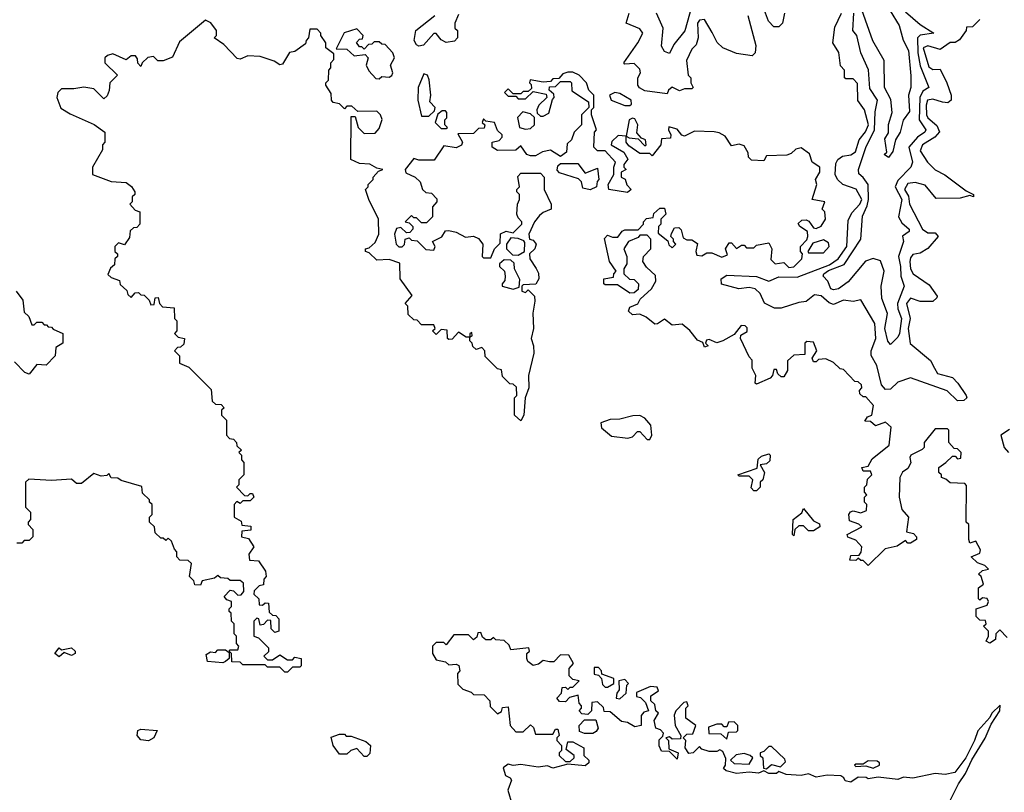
# Model space of a CAD drawing. Extents: x 2668140 to 2765664, y 823621 to 955240.
# Tile 57 of 256: x 2701336 to 2705303, y 860986 to 864099. Entities that reach past the tile are written whole.
import ezdxf

# ---------------------------------------------------------------- set-up
doc = ezdxf.new("R2010")
doc.units = 0

msp = doc.modelspace()

# ---------------------------------------------------------------- linework, layer by layer
at = {"layer": '0CON02XD'}
for points in [[(2704044.3, 864155), (2704015.7, 864054.3), (2703971.7, 863998.3), (2703955, 863962.5), (2703935, 863970), (2703922.7, 863992.7), (2703929.4, 864065), (2703902, 864125)], [(2704417.5, 864125), (2704410, 864085), (2704395, 864070), (2704375, 864070), (2704353, 864093), (2704325, 864167.5)], [(2703105, 864120), (2703090, 864085), (2703090, 864065), (2703100, 864055), (2703100, 864025), (2703088.3, 864011.7), (2703055, 864007.5), (2703035, 864017.5), (2703015, 864042.5), (2703005, 864043.3), (2702963.6, 863996.4), (2702945, 863992.5), (2702935, 863997.5), (2702926.2, 864015), (2702932.5, 864055), (2703008.8, 864115)], [(2704270, 864115), (2704302.5, 863995), (2704300, 863965), (2704287, 863953), (2704225, 863962.5), (2704170, 863985), (2704147, 864007), (2704126.7, 864046.7), (2704095, 864100), (2704075, 864097.5), (2704067.5, 864085), (2704070, 864025), (2704062.5, 863997.5), (2704045, 863980), (2704023.3, 863935), (2704030, 863875), (2704040, 863865), (2704040, 863845), (2704050, 863825), (2704045, 863820), (2704015, 863820), (2703995, 863812.5), (2703965, 863827.5), (2703950, 863815), (2703945, 863800), (2703855, 863812.5), (2703833.6, 863823.6), (2703827.5, 863835), (2703827.5, 863865), (2703837.5, 863885), (2703835, 863900), (2703811.7, 863921.7), (2703775, 863920), (2703770, 863925), (2703827.5, 864005), (2703846.7, 864045), (2703835, 864062.5), (2703780, 864085), (2703792.5, 864125)], [(2705022, 862695), (2705035, 862673.3), (2705095, 862656.7), (2705116.7, 862635), (2705150, 862585), (2705152.5, 862575), (2705140, 862565), (2705115, 862563.3), (2705073.6, 862603.6), (2704925, 862656.2), (2704875, 862638.8), (2704845, 862610), (2704825, 862608.8), (2704808.3, 862628.3), (2704790, 862705), (2704766.4, 862746.4), (2704766.7, 862765), (2704786, 862815), (2704781.2, 862875), (2704725, 862970), (2704695, 862963.3), (2704655, 862968.8), (2704615, 862951.2), (2704597.7, 862957.7), (2704565, 862986.7), (2704539.3, 862990.7), (2704505, 862963.3), (2704475, 862960), (2704405, 862936.7), (2704377, 862937), (2704337, 862957), (2704320, 862995), (2704300, 863015), (2704275, 863020), (2704233.9, 863013.9), (2704163.6, 863033.6), (2704162.5, 863055), (2704185, 863070), (2704305, 863064), (2704355, 863046), (2704395, 863062.5), (2704469.1, 863060.9), (2704598.8, 863111.2), (2704634, 863135), (2704668.8, 863185), (2704675, 863290), (2704689.5, 863320.5), (2704721.2, 863355), (2704728.8, 863375), (2704706, 863416), (2704652.5, 863435), (2704631.2, 863455), (2704622, 863475), (2704625, 863520), (2704632.5, 863535), (2704651.7, 863548.3), (2704685, 863553.8), (2704703.9, 863566.1), (2704718.8, 863615), (2704743.6, 863646.4), (2704756, 863675), (2704740, 863735), (2704713.6, 863773.6), (2704711.7, 863841.7), (2704695, 863860), (2704665, 863860), (2704660, 863865), (2704660, 863895), (2704643, 863913), (2704637, 863967), (2704612.5, 864005), (2704620.7, 864069.3), (2704647.5, 864125)], [(2704905, 864130), (2704965, 864078.8), (2705020, 864045), (2704965, 864036.2), (2704954, 864025), (2704955.4, 863965.4), (2704965, 863912.5), (2705000, 863825), (2704975, 863811.2), (2704962.5, 863785), (2704960, 863695), (2704986.7, 863655), (2704983.3, 863645), (2704954.3, 863625.7), (2704918.8, 863585), (2704933.3, 863525), (2704927.5, 863505), (2704875, 863451.2), (2704864.4, 863425), (2704890, 863375), (2704877.5, 863305), (2704890.7, 863280.7), (2704920, 863255), (2704920, 863245), (2704893, 863227), (2704897.5, 863205), (2704876.7, 863145), (2704885.8, 863105), (2704886.2, 863065), (2704900, 863025), (2704873.8, 862955), (2704873.9, 862933.9), (2704888.8, 862895), (2704880.8, 862835), (2704875, 862820), (2704845, 862790), (2704833.6, 862803.6), (2704822, 862855), (2704833.3, 862915), (2704810, 862975), (2704807.5, 863025), (2704819.2, 863085), (2704805, 863126.7), (2704775, 863136.2), (2704743.9, 863126.1), (2704675, 863043.3), (2704635, 863013.8), (2704615, 863010), (2704604.2, 863014.2), (2704592.5, 863045), (2704573.8, 863065), (2704576.7, 863075), (2704595, 863088.6), (2704657.7, 863112.3), (2704725.6, 863215), (2704732.3, 863307.7), (2704751.4, 863348.6), (2704756.1, 863373.9), (2704754.4, 863434.4), (2704735, 863463.3), (2704717.5, 863477.5), (2704716.7, 863495), (2704745.5, 863584.5), (2704780.9, 863655), (2704783, 863727), (2704792.5, 863775), (2704762.2, 863822.2), (2704756.8, 863896.8), (2704725.7, 863965), (2704709.2, 864035), (2704693.8, 864055), (2704697.5, 864125)], [(2704843.5, 864135), (2704880, 864075), (2704896.2, 864016.2), (2704917.8, 863975), (2704927.3, 863872.7), (2704927.5, 863825), (2704918, 863795), (2704921.2, 863728.8), (2704896.4, 863693.6), (2704883.8, 863645), (2704865.6, 863614.4), (2704855, 863567.5), (2704837, 863543), (2704820, 863555), (2704830, 863565), (2704821.7, 863618.3), (2704836.4, 863643.6), (2704836.4, 863676.4), (2704851.2, 863725), (2704846.8, 863776.8), (2704821.4, 863825), (2704818.8, 863935), (2704773.2, 864013.2), (2704729.1, 864139.1)], [(2703857.5, 863615), (2703841.7, 863621.7), (2703823, 863643), (2703827.5, 863675), (2703815, 863700), (2703805, 863702.5), (2703792.5, 863695), (2703780, 863630), (2703748.3, 863631.7), (2703721.7, 863608.3), (2703720, 863595), (2703770, 863565), (2703787, 863537), (2703770, 863515), (2703770, 863505), (2703780, 863495), (2703760, 863485), (2703760, 863465), (2703776.2, 863456.2), (2703783, 863433), (2703800, 863415), (2703785, 863402.5), (2703710, 863415), (2703707.5, 863435), (2703730, 863475), (2703730, 863505), (2703737.5, 863525), (2703695, 863570), (2703665, 863570), (2703650, 863585), (2703652.5, 863645), (2703660, 863655), (2703640, 863715), (2703640, 863735), (2703650, 863745), (2703650, 863795), (2703630, 863815), (2703620, 863845), (2703590, 863875), (2703565, 863886.7), (2703545, 863886.7), (2703525, 863880), (2703508.3, 863861.7), (2703485, 863860), (2703475, 863850), (2703445, 863847.5), (2703393, 863857), (2703390, 863845), (2703397.5, 863837.5), (2703398.3, 863821.7), (2703385, 863810), (2703365, 863810), (2703355, 863800), (2703325, 863800), (2703305, 863820), (2703290, 863805), (2703305, 863790), (2703335, 863790), (2703345, 863780), (2703375, 863780), (2703405, 863810), (2703458.3, 863798.3), (2703460, 863785), (2703427.5, 863755), (2703420, 863735), (2703421.7, 863721.7), (2703435, 863710), (2703445, 863710), (2703468.3, 863721.7), (2703482.5, 863777.5), (2703490, 863785), (2703488.3, 863798.3), (2703470, 863815), (2703471.7, 863828.3), (2703495, 863830), (2703515, 863850), (2703555, 863850), (2703560, 863845), (2703561.7, 863811.7), (2703628.3, 863768.3), (2703630, 863745), (2703600, 863715), (2703600, 863675), (2703570, 863645), (2703560, 863615), (2703541.7, 863598.3), (2703540, 863565), (2703515, 863547.5), (2703475, 863572.5), (2703443, 863567), (2703415, 863550), (2703395, 863550), (2703380, 863555), (2703355, 863590), (2703335, 863572.5), (2703261.7, 863571.7), (2703240, 863585), (2703240, 863605), (2703268.3, 863611.7), (2703280, 863625), (2703280, 863635), (2703261.7, 863651.7), (2703250, 863685), (2703215, 863690), (2703205, 863700), (2703200, 863685), (2703210, 863675), (2703208.3, 863661.7), (2703185, 863660), (2703165, 863640), (2703101.7, 863638.3), (2703120, 863605), (2703117, 863593), (2703095, 863582.5), (2703045, 863590), (2703007, 863533), (2702945, 863532.5), (2702925, 863540), (2702890, 863495), (2702891.7, 863481.7), (2702930, 863465), (2702950, 863445), (2702960, 863415), (2702973, 863403), (2702995, 863400), (2703017.5, 863377.5), (2703017.5, 863365), (2703000, 863345), (2703000, 863305), (2702975, 863280), (2702955, 863280), (2702935, 863300), (2702925, 863300), (2702915, 863310), (2702890, 863285), (2702905, 863280), (2702920, 863265), (2702920, 863255), (2702908.3, 863241.7), (2702895, 863240), (2702871.7, 863261.7), (2702855, 863257.5), (2702846.2, 863235), (2702853.8, 863195), (2702863.9, 863183.9), (2702877, 863183), (2702887, 863193), (2702890, 863215), (2702905, 863220), (2702915, 863210), (2702938.3, 863208.3), (2702973.3, 863173.3), (2703005, 863170), (2703010, 863185), (2703000, 863205), (2703036.7, 863223.3), (2703051.7, 863248.3), (2703065, 863250), (2703095, 863242.5), (2703133, 863223), (2703165, 863226.7), (2703185, 863217.5), (2703202.5, 863195), (2703200, 863145), (2703205, 863140), (2703235, 863140), (2703250, 863175), (2703271.7, 863198.3), (2703273.6, 863236.4), (2703297, 863247), (2703325, 863240), (2703360, 863275), (2703360, 863285), (2703345, 863300), (2703340, 863315), (2703342.5, 863355), (2703350, 863375), (2703350, 863395), (2703340, 863405), (2703340, 863415), (2703350, 863425), (2703343, 863467), (2703355, 863480), (2703435, 863480), (2703450, 863465), (2703450, 863415), (2703477.5, 863355), (2703477.5, 863335), (2703445, 863322.5), (2703430.7, 863309.3), (2703410, 863285), (2703387.5, 863235), (2703390, 863215), (2703405, 863210), (2703417.5, 863195), (2703412.5, 863175), (2703390, 863155), (2703392.5, 863135), (2703416.7, 863096.7), (2703427, 863077), (2703427.5, 863055), (2703416.4, 863033.6), (2703365, 863030), (2703360, 863025), (2703360, 863005), (2703375, 863000), (2703385, 863010), (2703410, 862985), (2703412.5, 862965), (2703403.8, 862916.2), (2703406, 862855), (2703397.5, 862815), (2703406.7, 862785), (2703407.5, 862755), (2703386.2, 862665), (2703387.5, 862615), (2703372.5, 862575), (2703367.5, 862505), (2703355, 862482.5), (2703330, 862505), (2703330, 862575), (2703340, 862585), (2703338.3, 862618.3), (2703325, 862630), (2703311.7, 862631.7), (2703281.7, 862661.7), (2703278.3, 862688.3), (2703261.7, 862691.7), (2703211.7, 862741.7), (2703210, 862765), (2703198.3, 862778.3), (2703175, 862770), (2703161.7, 862781.7), (2703160, 862795), (2703150, 862805), (2703150, 862820), (2703160, 862825), (2703158.3, 862838.3), (2703150, 862835), (2703150, 862820), (2703135, 862820), (2703105, 862840), (2703078.3, 862811.7), (2703065, 862810), (2703060, 862815), (2703058.3, 862848.3), (2703035, 862850), (2703015, 862830), (2703000, 862845), (2703010, 862855), (2703005, 862870), (2702955, 862870), (2702938.3, 862888.3), (2702925, 862890), (2702901.7, 862911.7), (2702900, 862945), (2702890, 862955), (2702917.5, 862987.5), (2702870, 863055), (2702868.3, 863118.3), (2702825, 863133.3), (2702775, 863130), (2702745, 863160), (2702730, 863165), (2702730, 863175), (2702745, 863180), (2702769.3, 863200.7), (2702783.3, 863235), (2702782.5, 863295), (2702742.5, 863375), (2702730, 863415), (2702740, 863425), (2702740, 863435), (2702760, 863455), (2702760, 863465), (2702781.7, 863488.3), (2702800, 863495), (2702775, 863500), (2702747, 863517), (2702705, 863520), (2702670, 863535), (2702671.7, 863708.3), (2702688.3, 863708.3), (2702700, 863665), (2702725, 863640), (2702768.3, 863641.7), (2702785, 863660), (2702797, 863697), (2702790, 863715), (2702775, 863730), (2702698.3, 863728.3), (2702675, 863750), (2702655, 863750), (2702645, 863740), (2702625, 863760), (2702600, 863765), (2702592.5, 863775), (2702591.7, 863801.7), (2702570, 863835), (2702570, 863845), (2702580, 863855), (2702582.5, 863895), (2702590, 863905), (2702590, 863925), (2702601.7, 863938.3), (2702601.7, 863961.7), (2702570, 863985), (2702570, 864005), (2702550, 864035), (2702550, 864045), (2702535, 864060), (2702505, 864060), (2702500, 864025), (2702490, 864015), (2702488.3, 864001.7), (2702445, 863970), (2702423.6, 863966.4), (2702395, 863920), (2702385, 863917.5), (2702361.7, 863931.7), (2702305, 863950), (2702255, 863952.5), (2702225, 863940), (2702212.5, 863942.5), (2702159.3, 863999.3), (2702120, 864025), (2702130, 864035), (2702130, 864055), (2702106.4, 864086.4), (2702085, 864097.5), (2701980.7, 864009.3), (2701951.7, 863948.3), (2701915, 863932.5), (2701893, 863933), (2701875, 863950), (2701853, 863947), (2701830, 863925), (2701825, 863910), (2701813, 863923), (2701811.7, 863941.7), (2701802.5, 863952.5), (2701785, 863952.5), (2701765, 863937.5), (2701711.7, 863961.7), (2701690, 863955), (2701680, 863945), (2701680, 863925), (2701730, 863875), (2701700, 863845), (2701697, 863813), (2701688.3, 863791.7), (2701675, 863780), (2701635, 863820), (2701595, 863827.5), (2701555, 863820), (2701505, 863820), (2701490, 863805), (2701486.7, 863785), (2701502.5, 863742.5), (2701539.3, 863719.3), (2701637, 863677), (2701680, 863645), (2701680, 863605), (2701670, 863595), (2701670, 863575), (2701630, 863505), (2701630, 863475), (2701705, 863446.7), (2701765, 863442.5), (2701786.4, 863426.4), (2701800, 863405), (2701800, 863395), (2701790, 863385), (2701790, 863365), (2701780, 863355), (2701801.7, 863331.7), (2701820, 863325), (2701820, 863275), (2701808.3, 863261.7), (2701795, 863260), (2701781.7, 863248.3), (2701778.3, 863221.7)], [(2702785, 863860), (2702795, 863870), (2702825, 863867.5), (2702836.1, 863873.9), (2702840, 863885), (2702830, 863915), (2702846.7, 863945), (2702840, 863965), (2702808.3, 863998.3), (2702795, 864000), (2702785, 864010), (2702765, 864010), (2702755, 864000), (2702741.7, 863998.3), (2702725, 863980), (2702715, 863990), (2702705, 863990), (2702693, 864007), (2702705, 864020), (2702718.3, 864021.7), (2702720, 864035), (2702695, 864062.5), (2702643.6, 864046.4), (2702611.7, 863981.7), (2702655, 863980), (2702683.6, 863953.6), (2702728.3, 863958.3), (2702740, 863945), (2702732.5, 863915), (2702743, 863893), (2702771.7, 863861.7), (2702785, 863860)], [(2705205, 864100), (2705175, 864070), (2705151.7, 864068.3), (2705150, 864055), (2705123, 864017), (2705105, 864007.5), (2705085, 864006.7), (2705045, 863978.8), (2704995, 863993.8), (2704976.7, 863985), (2704999.5, 863909.5), (2705015, 863897.5), (2705045, 863900), (2705072.5, 863845), (2705090, 863795), (2705090, 863775), (2705076.1, 863763.9), (2705055, 863766.2), (2705015, 863778), (2704993.8, 863775), (2704988, 863755), (2704990, 863715), (2704995, 863703.8), (2705032.3, 863672.3), (2705043, 863647), (2705023.3, 863625), (2704973.3, 863595), (2704965, 863570), (2704994.2, 863524.2), (2705025, 863493.3), (2705063.6, 863473.6), (2705149.3, 863409.3), (2705180, 863395), (2705180, 863385), (2705165, 863390), (2705125, 863380), (2705028.3, 863378.3), (2704985, 863432.5), (2704945, 863443.3), (2704915, 863438.8), (2704901.2, 863415), (2704918, 863388), (2704921.2, 863355), (2704973.8, 863255), (2704995, 863240), (2705025, 863240), (2705037.5, 863225), (2704995, 863176.7), (2704965, 863157.5), (2704935, 863152.5), (2704925, 863140), (2704923.3, 863125), (2704926.2, 863095), (2704936.7, 863075), (2705001.2, 863031.2), (2705032.5, 862985), (2705031.7, 862978.3), (2705015, 862963.3), (2704965, 862963.3), (2704925, 862976.2), (2704910, 862955), (2704924.2, 862895), (2704915.8, 862855), (2704924.1, 862794.1), (2705005.9, 862725.9), (2705022, 862695)], [(2702985, 863710), (2703008.3, 863731.7), (2703010, 863745), (2702988.3, 863768.3), (2702993.3, 863795), (2702986.4, 863856.4), (2702980, 863875), (2702965, 863880), (2702942.5, 863825), (2702940, 863775), (2702955, 863710), (2702985, 863710)], [(2703795, 863752.5), (2703801.7, 863758.3), (2703800, 863775), (2703755, 863801.2), (2703733.9, 863806.1), (2703712.5, 863795), (2703720, 863775), (2703775, 863753.3), (2703795, 863752.5)], [(2703055, 863660), (2703060, 863665), (2703050, 863675), (2703050, 863695), (2703057, 863703), (2703057.5, 863725), (2703051.7, 863731.7), (2703038.3, 863731.7), (2703021.7, 863718.3), (2703010, 863685), (2703035, 863660), (2703055, 863660)], [(2703375, 863657.5), (2703395, 863660), (2703410, 863675), (2703410, 863705), (2703395, 863720), (2703363, 863727), (2703342.5, 863705), (2703350, 863665), (2703375, 863657.5)], [(2705315, 861610), (2705285, 861640), (2705270, 861625), (2705268.3, 861601.7), (2705245, 861587.5), (2705230, 861595), (2705240, 861615), (2705240, 861635), (2705220, 861655), (2705230, 861665), (2705228.3, 861678.3), (2705205, 861680), (2705190, 861695), (2705190, 861725), (2705235, 861740), (2705240, 861755), (2705235, 861767.5), (2705215, 861770), (2705205, 861760), (2705200, 861765), (2705200, 861810), (2705220, 861825), (2705210, 861855), (2705200, 861865), (2705215, 861880), (2705240, 861885), (2705225, 861900), (2705195, 861910), (2705170, 861935), (2705205, 861950), (2705207, 861963), (2705188.3, 861998.3), (2705165, 861990), (2705160, 862005), (2705160, 862065), (2705150, 862075), (2705151.7, 862221.7), (2705145, 862230), (2705085, 862232.5), (2705068.3, 862248.3), (2705050, 862255), (2705050, 862265), (2705040, 862275), (2705040, 862295), (2705067.5, 862315), (2705095, 862340), (2705105, 862340), (2705115, 862330), (2705128.3, 862331.7), (2705130, 862355), (2705115, 862370), (2705101.7, 862371.7), (2705080, 862395), (2705080, 862445), (2705075, 862450), (2705025, 862450), (2704980, 862395), (2704980, 862375), (2704973, 862367), (2704927.5, 862345), (2704923.3, 862335), (2704927, 862313), (2704915, 862290), (2704893.6, 862276.4), (2704882.5, 862255), (2704880, 862175), (2704890, 862125), (2704917.5, 862095), (2704910, 862035), (2704938.3, 862028.3), (2704950, 862015), (2704950, 862005), (2704925, 861990), (2704915, 861990), (2704905, 862000), (2704871.7, 861978.3), (2704823, 861967), (2704755, 861900), (2704735, 861920), (2704725, 861920), (2704715, 861930), (2704705, 861920), (2704681.7, 861921.7), (2704685, 861940), (2704718.3, 861941.7), (2704727, 861953), (2704730, 861975), (2704705, 862002.5), (2704673.6, 862013.6), (2704670, 862025), (2704730, 862055), (2704717, 862067), (2704680, 862080), (2704677.5, 862105), (2704683.6, 862116.4), (2704695, 862120), (2704725, 862112.5), (2704748.3, 862121.7), (2704750, 862145), (2704740, 862155), (2704740, 862175), (2704750, 862185), (2704740, 862195), (2704740, 862215), (2704750, 862225), (2704751.7, 862248.3), (2704770, 862265), (2704765, 862280), (2704735, 862280), (2704730, 862295), (2704755, 862300), (2704770.7, 862329.3), (2704840, 862385), (2704847, 862457), (2704825, 862477.5), (2704785, 862462.5), (2704765, 862480), (2704741.7, 862481.7), (2704751.7, 862498.3), (2704770, 862505), (2704776.7, 862545), (2704745, 862580), (2704735, 862580), (2704721.7, 862591.7), (2704720, 862605), (2704730, 862615), (2704728.3, 862628.3), (2704715, 862640), (2704701.7, 862641.7), (2704655, 862690), (2704641.7, 862691.7), (2704615, 862717.5), (2704585, 862732.5), (2704555, 862730), (2704545, 862720), (2704535, 862720), (2704530, 862735), (2704547.5, 862765), (2704535, 862800), (2704508.3, 862801.7), (2704500, 862795), (2704500, 862750), (2704455, 862747.5), (2704430, 862725), (2704430, 862685), (2704415, 862660), (2704405, 862660), (2704391.7, 862671.7), (2704385, 862690), (2704375, 862690), (2704370, 862665), (2704360, 862655), (2704305, 862630), (2704300, 862635), (2704302.5, 862665), (2704287.5, 862695), (2704287, 862727), (2704275, 862740), (2704240, 862815), (2704241.7, 862828.3), (2704267, 862843), (2704267, 862857), (2704260, 862865), (2704243.9, 862866.1), (2704215, 862830), (2704170, 862805), (2704145, 862797.5), (2704115, 862810), (2704103, 862807), (2704100, 862795), (2704110, 862785), (2704095, 862780), (2704088.3, 862798.3), (2704067, 862807), (2704036.4, 862846.4), (2704005, 862872.5), (2703965, 862867.5), (2703935, 862892.5), (2703906.7, 862873.3), (2703895, 862872.5), (2703860.7, 862900.7), (2703835, 862912.5), (2703805, 862910), (2703790, 862925), (2703795, 862940), (2703826.4, 862953.6), (2703837, 862973), (2703882.5, 863015), (2703900, 863045), (2703898.3, 863068.3), (2703861.7, 863101.7), (2703847.5, 863125), (2703850, 863145), (2703880, 863175), (2703880, 863215), (2703865, 863230), (2703835, 863230), (2703828.3, 863221.7), (2703790, 863205), (2703770, 863175), (2703782.5, 863145), (2703782.5, 863115), (2703770, 863095), (2703770, 863075), (2703793, 863053), (2703811.7, 863051.7), (2703830, 863035), (2703828.3, 863011.7), (2703811.7, 862998.3), (2703795, 862997.5), (2703745, 863030), (2703695, 863030), (2703690, 863035), (2703690, 863055), (2703728.3, 863061.7), (2703730, 863075), (2703740, 863085), (2703713.3, 863125), (2703693, 863217), (2703705, 863230), (2703725, 863222.5), (2703747, 863223), (2703763.6, 863246.4), (2703775, 863252.5), (2703828.3, 863251.7), (2703850, 863275), (2703850, 863285), (2703861.7, 863298.3), (2703888.3, 863301.7), (2703891.7, 863318.3), (2703915, 863340), (2703935, 863340), (2703940, 863315), (2703920, 863295), (2703920, 863275), (2703910, 863265), (2703908.3, 863238.3), (2703948.3, 863208.3), (2703951.7, 863191.7), (2703965, 863180), (2703980, 863195), (2703970, 863205), (2703970, 863215), (2703960, 863225), (2703963, 863237), (2703975, 863260), (2703991.7, 863261.7), (2704001.7, 863251.7), (2704010, 863220), (2704025, 863212.5), (2704045, 863212.5), (2704067, 863197), (2704060, 863165), (2704065, 863150), (2704085, 863147.5), (2704105, 863160), (2704125, 863160), (2704165, 863142.5), (2704188.3, 863151.7), (2704180, 863175), (2704195, 863200), (2704205, 863200), (2704225, 863177.5), (2704245, 863190), (2704255, 863190), (2704265, 863180), (2704295, 863180), (2704305, 863190), (2704355, 863200), (2704367.5, 863175), (2704363, 863133), (2704380, 863115), (2704415, 863120), (2704435, 863100), (2704455, 863102.5), (2704487.5, 863135), (2704490, 863155), (2704482.5, 863165), (2704482.5, 863185), (2704508.3, 863211.7), (2704512.5, 863225), (2704510, 863245), (2704480, 863265), (2704473, 863277), (2704488.3, 863291.7), (2704505, 863292.5), (2704516.4, 863286.4), (2704535, 863260), (2704545, 863257.5), (2704565, 863267.5), (2704582.5, 863295), (2704580, 863325), (2704570, 863335), (2704580, 863365), (2704530, 863375), (2704547.5, 863435), (2704542.5, 863455), (2704560, 863485), (2704560, 863505), (2704530, 863525), (2704518.3, 863558.3), (2704485, 863582.5), (2704463, 863577), (2704445, 863560), (2704427, 863553), (2704345, 863550), (2704335, 863530), (2704285, 863532.5), (2704272.5, 863545), (2704271.7, 863561.7), (2704255, 863590), (2704235, 863597.5), (2704205, 863590), (2704179.3, 863629.3), (2704155, 863643.3), (2704135, 863646.7), (2704055, 863650), (2704015, 863630), (2704003.6, 863633.6), (2703985, 863657.5), (2703952.5, 863667.5), (2703950, 863655), (2703960, 863635), (2703958.3, 863621.7), (2703921.7, 863618.3), (2703920, 863595), (2703885, 863550), (2703875, 863560), (2703835, 863560), (2703790.7, 863590.7), (2703780, 863605), (2703780, 863630), (2703792.5, 863622.5), (2703828.3, 863618.3), (2703855, 863590), (2703860, 863595), (2703857.5, 863615)], [(2703635, 863413.3), (2703605, 863420), (2703600, 863445), (2703587.5, 863457.5), (2703511.7, 863481.7), (2703502.5, 863492.5), (2703505, 863510), (2703515, 863520), (2703585, 863520), (2703615, 863480), (2703665, 863500), (2703670, 863455), (2703663, 863447), (2703660, 863425), (2703635, 863413.3)], [(2701778.3, 863221.7), (2701758.3, 863191.7), (2701735, 863200), (2701720, 863185), (2701720, 863165), (2701730, 863155), (2701730, 863145), (2701720, 863135), (2701718.3, 863111.7), (2701701.7, 863098.3), (2701691.7, 863071.7), (2701705, 863060), (2701738.3, 863048.3), (2701741.7, 863031.7), (2701768.3, 863008.3), (2701771.7, 862991.7), (2701785, 862980), (2701801.7, 862998.3), (2701815, 863000), (2701825, 862990), (2701838.3, 862988.3), (2701858.3, 862968.3), (2701865, 862950), (2701878.3, 862951.7), (2701881.7, 862978.3), (2701895, 862980), (2701900, 862955), (2701911.7, 862941.7), (2701958.3, 862938.3), (2701960, 862895), (2701970, 862885), (2701970, 862845), (2701960, 862835), (2701975, 862820), (2702000, 862815), (2701998.3, 862791.7), (2701985, 862780), (2701971.7, 862778.3), (2701960, 862765), (2701980, 862745), (2701980, 862715), (2702018.3, 862698.3), (2702108.3, 862608.3), (2702111.7, 862561.7), (2702125, 862550), (2702148.3, 862548.3), (2702160, 862535), (2702150, 862525), (2702150, 862505), (2702170, 862485), (2702170, 862425), (2702181.7, 862411.7), (2702198.3, 862408.3), (2702210, 862395), (2702211.7, 862381.7), (2702230, 862365), (2702220, 862355), (2702230, 862345), (2702230, 862325), (2702240, 862315), (2702240, 862265), (2702220, 862245), (2702220, 862225), (2702210, 862215), (2702241.7, 862181.7), (2702255, 862180), (2702265, 862190), (2702275, 862190), (2702280, 862175), (2702265, 862160), (2702235, 862160), (2702225, 862150), (2702211.7, 862158.3), (2702200, 862145), (2702200, 862095), (2702228.3, 862078.3), (2702231.7, 862061.7), (2702268.3, 862058.3), (2702268.3, 862041.7), (2702231.7, 862038.3), (2702230, 862015), (2702258.3, 862008.3), (2702280, 861975), (2702260, 861945), (2702261.7, 861921.7), (2702298.3, 861918.3), (2702327, 861877), (2702330, 861855), (2702320, 861845), (2702318.3, 861821.7), (2702301.7, 861818.3), (2702281.7, 861798.3), (2702280, 861785), (2702300, 861765), (2702301.7, 861741.7), (2702315, 861740), (2702325, 861750), (2702338.3, 861748.3), (2702341.7, 861711.7), (2702355, 861700), (2702368.3, 861698.3), (2702380, 861685), (2702380, 861635), (2702365, 861630), (2702350, 861645), (2702348.3, 861678.3), (2702335, 861680), (2702318.3, 861661.7), (2702305, 861660), (2702300, 861685), (2702291.7, 861688.3), (2702280, 861675), (2702280, 861615), (2702298.3, 861608.3), (2702338.3, 861568.3), (2702338.3, 861551.7), (2702320, 861535), (2702335, 861520), (2702355, 861520), (2702385, 861540), (2702415, 861520), (2702435, 861520), (2702445, 861530), (2702470, 861525), (2702470, 861495), (2702465, 861490), (2702435, 861490), (2702415, 861470), (2702405, 861470), (2702385, 861490), (2702335, 861490), (2702325, 861500), (2702235, 861500), (2702225, 861510), (2702191.7, 861511.7), (2702190, 861545), (2702180, 861555), (2702185, 861560), (2702215, 861560), (2702220, 861575), (2702210, 861585), (2702210, 861615), (2702200, 861625), (2702200, 861665), (2702190, 861675), (2702188.3, 861708.3), (2702180, 861715), (2702180, 861725), (2702190, 861735), (2702190, 861755), (2702171.7, 861761.7), (2702160, 861775), (2702185, 861800), (2702198.3, 861798.3), (2702215, 861780), (2702228.3, 861781.7), (2702240, 861795), (2702238.3, 861828.3), (2702225, 861840), (2702185, 861840), (2702175, 861847.5), (2702145, 861850), (2702135, 861860), (2702121.7, 861848.3), (2702071.7, 861838.3), (2702065, 861820), (2702041.7, 861821.7), (2702038.3, 861838.3), (2702020, 861855), (2702028.3, 861908.3), (2702015, 861920), (2701981.7, 861921.7), (2701970, 861935), (2701970, 861955), (2701960, 861965), (2701948.3, 861998.3), (2701935, 862010), (2701925, 862000), (2701915, 862010), (2701905, 862010), (2701881.7, 862031.7), (2701880, 862055), (2701860, 862075), (2701860, 862095), (2701870, 862105), (2701870, 862145), (2701860, 862155), (2701860, 862165), (2701831.7, 862191.7), (2701828.3, 862218.3), (2701745, 862242.5), (2701731.7, 862251.7), (2701705, 862252.5), (2701695, 862270), (2701687.5, 862262.5), (2701665, 862260), (2701635, 862270), (2701585, 862230), (2701565, 862230), (2701545, 862247.5), (2701465, 862242.5), (2701373, 862247), (2701360, 862235), (2701360, 862135), (2701380, 862115), (2701380, 862085), (2701370, 862075), (2701370, 862065), (2701390, 862045), (2701390, 862015), (2701375, 862000), (2701355, 862000), (2701345, 861990), (2701325, 861990)], [(2703345, 863150), (2703370, 863165), (2703371.7, 863201.7), (2703368.3, 863208.3), (2703345, 863217.5), (2703315, 863220), (2703297.5, 863195), (2703297.5, 863175), (2703321.7, 863151.7), (2703345, 863150)], [(2704575, 863160), (2704597.5, 863185), (2704595, 863200), (2704575, 863212.5), (2704531.7, 863198.3), (2704512.5, 863165), (2704515, 863160), (2704575, 863160)], [(2703325, 863012.5), (2703348.3, 863021.7), (2703351.7, 863051.7), (2703330, 863095), (2703328.3, 863118.3), (2703315, 863130), (2703288.3, 863131.7), (2703270, 863115), (2703270, 863105), (2703290, 863085), (2703292.5, 863065), (2703291.7, 863048.3), (2703280, 863035), (2703280, 863025), (2703325, 863012.5)], [(2701322.5, 863005), (2701348.8, 862968.8), (2701355, 862920), (2701373.6, 862903.6), (2701385, 862870), (2701395, 862870), (2701405, 862880), (2701425, 862880), (2701435, 862870), (2701445, 862870), (2701451.7, 862861.7), (2701465, 862860), (2701471.7, 862851.7), (2701510, 862835), (2701510, 862795), (2701481.7, 862778.3), (2701480, 862745), (2701442.5, 862707.5), (2701405, 862710), (2701375, 862671.2)], [(2701375, 862671.2), (2701357, 862677), (2701315, 862720)], [(2703875, 862407.5), (2703883.3, 862425), (2703880, 862465), (2703855, 862493.8), (2703835, 862503.8), (2703807, 862503), (2703755, 862488.8), (2703715, 862488), (2703677.5, 862475), (2703680, 862455), (2703721.2, 862421.2), (2703787.3, 862412.7), (2703805, 862418.8), (2703825, 862440), (2703835, 862440), (2703865, 862407.5), (2703875, 862407.5)], [(2705325, 862447.5), (2705290, 862425), (2705302.5, 862375), (2705320, 862355)], [(2704305, 862200), (2704295, 862200), (2704283, 862213), (2704290, 862245), (2704275, 862260), (2704235, 862260), (2704230, 862265), (2704308.3, 862291.7), (2704311.7, 862328.3), (2704325, 862340), (2704355, 862350), (2704360, 862345), (2704358.3, 862321.7), (2704345, 862310), (2704320, 862305), (2704337.5, 862275), (2704330, 862245), (2704320, 862235), (2704320, 862215), (2704305, 862200)], [(2704455, 862020), (2704450, 862025), (2704452.5, 862085), (2704488.3, 862111.7), (2704495, 862130), (2704535, 862080), (2704558.3, 862068.3), (2704560, 862055), (2704535, 862040), (2704515, 862040), (2704495, 862060), (2704475, 862060), (2704460, 862045), (2704455, 862020)], [(2705066.9, 860915), (2705119.1, 861020.9), (2705147.8, 861062.2), (2705172.5, 861117.5), (2705225.8, 861204.2), (2705250, 861260), (2705285.7, 861315), (2705287, 861337), (2705253.8, 861305), (2705245, 861287.5), (2705196.8, 861233.2), (2705184, 861195), (2705148, 861125), (2705103.6, 861066.4), (2705065, 861057.5), (2705025, 861061.2), (2704935, 861042.5), (2704897, 861047), (2704875, 861037.5), (2704795, 861046.7), (2704755, 861040), (2704746.4, 861046.4), (2704715, 861047.5), (2704685, 861027.5), (2704661.7, 861031.7), (2704657.5, 861045), (2704645, 861052.5), (2704590, 861055), (2704545, 861047.5), (2704515, 861060), (2704485, 861053.3), (2704425, 861057.5), (2704395, 861070), (2704385, 861062.5), (2704355, 861062.5), (2704335, 861072.5), (2704313, 861063), (2704275, 861067.5), (2704225, 861062.5), (2704183, 861073), (2704171.7, 861081.7), (2704180, 861095), (2704181.7, 861121.7), (2704170, 861150), (2704157, 861157), (2704145, 861150), (2704115, 861150), (2704085, 861160), (2704075, 861170), (2704050, 861145), (2704033, 861143), (2704017.5, 861165), (2704020, 861195), (2704010, 861205), (2704025, 861220), (2704048.3, 861221.7), (2704060, 861255), (2704020, 861285), (2704020, 861325), (2704030, 861335), (2704025, 861350), (2704011.7, 861348.3), (2703980, 861315), (2703973.6, 861296.4), (2703977.5, 861255), (2704000, 861215), (2703998.3, 861201.7), (2703965, 861200), (2703955, 861210), (2703940, 861205), (2703950, 861195), (2703951.7, 861161.7), (2703990, 861145), (2703985, 861120), (2703955, 861150), (2703921.7, 861151.7), (2703913, 861173), (2703913, 861197), (2703928.3, 861211.7), (2703930, 861225), (2703918.3, 861238.3), (2703900, 861245), (2703892.5, 861275), (2703910, 861305), (2703900, 861315), (2703895, 861340), (2703880, 861355), (2703880, 861375), (2703910, 861395), (2703905, 861410), (2703878.3, 861411.7), (2703821.7, 861388.3), (2703821.7, 861371.7), (2703838.3, 861368.3), (2703858.3, 861348.3), (2703870, 861315), (2703851.7, 861308.3), (2703840, 861295), (2703840, 861255), (2703815, 861250), (2703785, 861267.5), (2703761.7, 861271.7), (2703715, 861310), (2703691.7, 861311.7), (2703688.3, 861328.3), (2703665, 861350), (2703641.7, 861348.3), (2703640, 861315), (2703625, 861300), (2703601.7, 861301.7), (2703590, 861315), (2703600, 861325), (2703600, 861335), (2703590, 861345), (2703587, 861377), (2703551.7, 861368.3), (2703535, 861350), (2703511.7, 861351.7), (2703500, 861365), (2703520, 861385), (2703521.7, 861408.3), (2703535, 861410), (2703545, 861400), (2703555, 861410), (2703565, 861410), (2703590, 861435), (2703565, 861440), (2703550, 861455), (2703550, 861485), (2703567.5, 861505), (2703548.3, 861538.3), (2703515, 861540), (2703488.3, 861511.7), (2703471.7, 861511.7), (2703445, 861517.5), (2703427, 861503), (2703405, 861497.5), (2703383.6, 861513.6), (2703380, 861525), (2703380, 861545), (2703390, 861555), (2703388.3, 861568.3), (2703315, 861560), (2703308.3, 861578.3), (2703288.3, 861598.3), (2703255, 861600), (2703245, 861610), (2703235, 861600), (2703215, 861600), (2703201.7, 861611.7), (2703195, 861630), (2703181.7, 861628.3), (2703178.3, 861611.7), (2703165, 861600), (2703145, 861620), (2703085, 861620), (2703055, 861580), (2703045, 861590), (2703015, 861590), (2703000, 861575), (2703000, 861545), (2703015, 861520), (2703051.7, 861511.7), (2703065, 861500), (2703095, 861502.5), (2703106.4, 861496.4), (2703110, 861475), (2703100, 861465), (2703101.7, 861421.7), (2703121.7, 861401.7), (2703155, 861390), (2703165, 861380), (2703208.3, 861378.3), (2703230, 861355), (2703231.7, 861331.7), (2703261.7, 861301.7), (2703278.3, 861311.7), (2703281.7, 861328.3), (2703305, 861330), (2703312.5, 861255), (2703335, 861230), (2703365, 861230), (2703395, 861257.5), (2703407, 861247), (2703415, 861220), (2703485, 861220), (2703495, 861240), (2703505, 861240), (2703510, 861215), (2703500, 861205), (2703500, 861195), (2703520, 861175), (2703520, 861155), (2703510, 861145), (2703510, 861135), (2703535, 861110), (2703555, 861110), (2703570, 861125), (2703570, 861135), (2703538.3, 861158.3), (2703545, 861190), (2703565, 861190), (2703610, 861165), (2703610, 861135), (2703630, 861115), (2703630, 861105), (2703615, 861093.3), (2703545, 861100), (2703485, 861083.3), (2703463, 861093), (2703425, 861087.5), (2703355, 861097.5), (2703325, 861093.8), (2703305, 861100), (2703284, 861085), (2703294.2, 861054.2), (2703312.5, 861045), (2703317.5, 861035), (2703303.3, 860995), (2703320, 860935)], [(2701495, 861532.5), (2701477.5, 861545), (2701495, 861567.5), (2701505, 861560), (2701545, 861567.5), (2701560, 861555), (2701560, 861545), (2701545, 861537.5), (2701515, 861550), (2701495, 861532.5)], [(2702155, 861507.5), (2702092.5, 861512.5), (2702088.3, 861541.7), (2702105, 861552.5), (2702125, 861550), (2702135, 861560), (2702165, 861560), (2702180, 861550), (2702180, 861525), (2702165, 861512.5), (2702155, 861507.5)], [(2703705, 861410), (2703730, 861425), (2703730, 861445), (2703681.7, 861461.7), (2703680, 861475), (2703668.3, 861488.3), (2703651.7, 861488.3), (2703651.7, 861461.7), (2703668.3, 861458.3), (2703680, 861445), (2703685, 861420), (2703695, 861410), (2703705, 861410)], [(2703755, 861362.5), (2703780, 861385), (2703782.5, 861417.5), (2703790, 861425), (2703775, 861440), (2703750, 861435), (2703751.7, 861398.3), (2703742.5, 861385), (2703740, 861365), (2703755, 861362.5)], [(2703645, 861222.5), (2703612.5, 861222.5), (2703591.7, 861231.7), (2703590, 861255), (2703611.7, 861278.3), (2703658.3, 861278.3), (2703667.5, 861245), (2703659.3, 861230.7), (2703645, 861222.5)], [(2704185, 861200), (2704191.7, 861228.3), (2704225, 861230), (2704230, 861235), (2704230, 861255), (2704215, 861270), (2704191.7, 861268.3), (2704185, 861250), (2704175, 861250), (2704165, 861260), (2704145, 861260), (2704111.7, 861248.3), (2704113, 861223), (2704161.7, 861221.7), (2704185, 861200)], [(2701855, 861193.3), (2701825, 861197.5), (2701810, 861215), (2701812.5, 861235), (2701825, 861240), (2701890, 861235), (2701877.5, 861205), (2701855, 861193.3)], [(2702735, 861130), (2702725, 861130), (2702695, 861162.5), (2702670, 861155), (2702655, 861140), (2702625, 861140), (2702600, 861175), (2702591.7, 861208.3), (2702625, 861220), (2702645, 861220), (2702652.5, 861212.5), (2702671.7, 861211.7), (2702730.7, 861190.7), (2702750, 861175), (2702747.5, 861142.5), (2702735, 861130)], [(2704345, 861080), (2704365, 861097.5), (2704401.7, 861088.3), (2704421.7, 861108.3), (2704419.3, 861119.3), (2704365, 861170), (2704355, 861170), (2704335, 861150), (2704320, 861145), (2704320, 861135), (2704330, 861125), (2704333.3, 861083.3), (2704345, 861080)], [(2704275, 861100), (2704290, 861125), (2704280, 861135), (2704255, 861142.5), (2704223.3, 861136.7), (2704200, 861115), (2704215, 861102.5), (2704275, 861100)], [(2704775, 861083.3), (2704800, 861095), (2704800, 861105), (2704791.7, 861111.7), (2704755, 861112.5), (2704735, 861100), (2704705, 861100), (2704700, 861095), (2704705, 861090), (2704745, 861092.5), (2704775, 861083.3)]]:
    msp.add_lwpolyline(points, dxfattribs=at)

doc.saveas('drawing.dxf')
